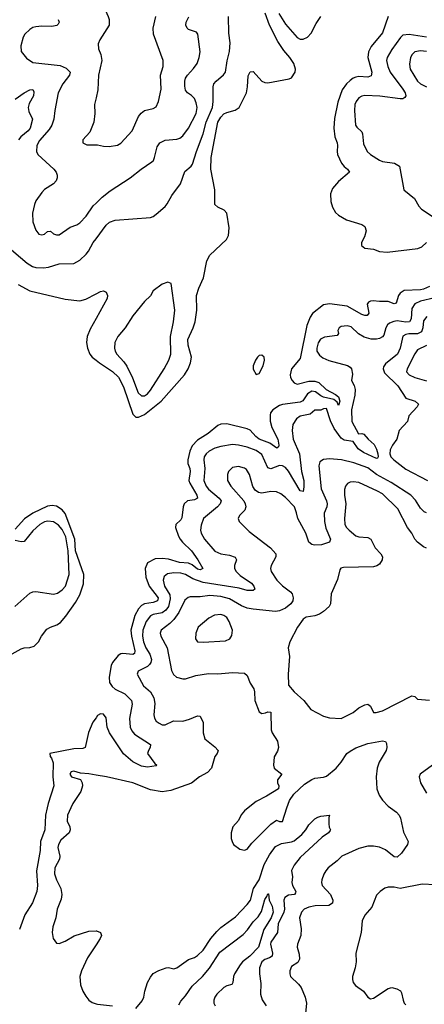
# Model space of a CAD drawing. Header units: inches. Extents: x 1552611 to 1694776, y 811966 to 917215.
# Tile 83 of 256: x 1599480 to 1602235, y 828661 to 835368. Entities that reach past the tile are written whole.
import ezdxf

# ---------------------------------------------------------------- set-up
doc = ezdxf.new("R2010")
doc.units = ezdxf.units.IN
doc.header["$MEASUREMENT"] = 0
for name, color, linetype in [('B5892', 7, 'Continuous'), ('B5893', 7, 'Continuous'), ('B6802', 7, 'Continuous'), ('B6803', 7, 'Continuous')]:
    doc.layers.add(name, color=color, linetype=linetype)

msp = doc.modelspace()

# ---------------------------------------------------------------- linework, layer by layer
at = {"layer": 'B5892', "color": 5}
for points, elevation in [([(1599668.1, 830000), (1599656.4, 829950), (1599652.1, 829850), (1599621.7, 829770), (1599619.9, 829710), (1599593.9, 829570), (1599601.3, 829470), (1599597, 829430), (1599567.5, 829352.5), (1599516.1, 829270), (1599477.8, 829170)], 720), ([(1599829.2, 830000), (1599806, 829950), (1599804, 829910), (1599821.7, 829870), (1599824.9, 829850), (1599817.7, 829830), (1599761.2, 829778.8), (1599744.6, 829750), (1599741, 829730), (1599753.6, 829670), (1599751.4, 829650), (1599720.1, 829590), (1599717.6, 829550), (1599730, 829510.4), (1599760.7, 829450), (1599768.1, 829410), (1599762.2, 829377.8), (1599735.3, 829310), (1599725.3, 829250), (1599706.7, 829190), (1599702.4, 829150), (1599708.4, 829110), (1599730, 829078.8), (1599750, 829075.5), (1599790, 829090.4), (1599851.9, 829128.1), (1599950, 829158.7), (1600000, 829162.8)], 740), ([(1600000, 829066.5), (1599942.6, 828977.4), (1599902, 828890), (1599890.4, 828850), (1599894.2, 828794.2), (1599910.4, 828750.4), (1599930, 828716), (1599950.5, 828690.5), (1599972.8, 828672.8), (1600000, 828664.6)], 740)]:
    msp.add_lwpolyline(points, dxfattribs=dict(at, elevation=elevation))
at = {"layer": 'B5893', "color": 5}
for points, elevation in [([(1599741.3, 835370), (1599748.4, 835350), (1599742.3, 835337.7), (1599732, 835328), (1599698, 835322), (1599630, 835324.4), (1599590, 835319.8), (1599570, 835314), (1599550, 835301.4), (1599514.9, 835270), (1599503.1, 835250), (1599487.2, 835190), (1599490.4, 835150.4), (1599526.9, 835106.9), (1599570, 835077.1), (1599755.4, 835055.4), (1599797.1, 835037.1), (1599822.8, 835010), (1599820.2, 834990), (1599774, 834930), (1599743.2, 834870), (1599718.5, 834750), (1599712, 834690), (1599699.8, 834650), (1599680.2, 834619.8), (1599615, 834545), (1599596.1, 834510), (1599594.8, 834470), (1599604.2, 834450), (1599712.6, 834350), (1599728, 834330), (1599734.4, 834310), (1599734.4, 834290), (1599727.6, 834270), (1599710, 834249.7), (1599650, 834211.2), (1599630, 834191.6), (1599590, 834135.1), (1599580.9, 834110), (1599568.1, 834050), (1599570.2, 833990.2), (1599590, 833934), (1599610, 833908.2), (1599630, 833901.6), (1599650, 833908), (1599670, 833924.9), (1599690, 833928), (1599710.2, 833910.2), (1599730, 833903.1), (1599750, 833902.8), (1599824.2, 833955.8), (1599870, 833970.3), (1599890, 833983.7), (1599933.6, 834030), (1599980, 834100), (1600000, 834119.3)], 760), ([(1599450, 834826.8), (1599509.7, 834870), (1599550, 834889.1), (1599570, 834891.5), (1599576.4, 834876.4), (1599574.6, 834850), (1599543.8, 834796.2), (1599537.2, 834770), (1599542, 834742), (1599568.3, 834690), (1599551.5, 834630), (1599538, 834610), (1599488.6, 834570), (1599471.7, 834550)], 740), ([(1600000, 834836.2), (1599990.3, 834790), (1599991.5, 834730), (1599984.2, 834670), (1599957, 834603), (1599911, 834550), (1599911.3, 834530), (1599936.3, 834516.3), (1600000, 834516.3)], 780), ([(1599378, 833838), (1599530, 833709.2), (1599566.5, 833686.5), (1599590, 833680.1), (1599641.3, 833678.7), (1599676.6, 833683.4), (1599750, 833704.2), (1599850, 833708), (1599889.9, 833730.1), (1599933.3, 833770), (1599949.2, 833790.8), (1599980.8, 833850), (1600000, 833875.6)], 740), ([(1599470, 833564), (1599550, 833520.2), (1599790, 833463.6), (1599890, 833453.1), (1599930, 833464.2), (1600000, 833500.1)], 720), ([(1600000, 833333.2), (1599960, 833260), (1599939.7, 833210), (1599934.7, 833170), (1599941.8, 833130), (1599956.9, 833090), (1599972.6, 833070), (1600000, 833048.1)], 720), ([(1599430, 831047.6), (1599490, 831082), (1599510, 831088.7), (1599550, 831091.8), (1599578.2, 831101.8), (1599608.8, 831131.2), (1599629.8, 831170), (1599664.2, 831215.8), (1599690, 831230.2), (1599734, 831246), (1599757.2, 831262.8), (1599794.2, 831305.8), (1599860.8, 831399.2), (1599890, 831451.4), (1599914.9, 831525.1), (1599916, 831590), (1599861, 831750), (1599856.8, 831830), (1599790, 832005.6), (1599770, 832030.4), (1599730, 832054.3), (1599701.9, 832058.1), (1599670, 832053.5), (1599570, 832006.7), (1599512.6, 831967.4), (1599450, 831896.9)], 720), ([(1599446.6, 831370), (1599550, 831462.6), (1599570, 831471.6), (1599590, 831474), (1599710, 831455.8), (1599737.4, 831462.6), (1599770, 831484.6), (1599792, 831510), (1599817.5, 831590), (1599809.4, 831750), (1599793.6, 831846.4), (1599770, 831895.4), (1599745.6, 831925.6), (1599710, 831948.2), (1599671.9, 831951.9), (1599650, 831947.5), (1599617.1, 831930), (1599570, 831887.1), (1599510, 831814.7), (1599490, 831810.4), (1599450, 831819.9)], 740), ([(1600000, 830613.7), (1599977.6, 830582.4), (1599948.2, 830511.8), (1599926.7, 830410), (1599910, 830403.4), (1599850, 830401.5), (1599685.5, 830370), (1599688.5, 830350), (1599697.8, 830337.8), (1599707.2, 830307.2), (1599706.5, 830210), (1599712.6, 830150), (1599675.1, 830030), (1599668.1, 830000)], 720), ([(1600000, 830222.6), (1599950, 830230.9), (1599894.9, 830234.9), (1599850, 830248.6), (1599830, 830246), (1599821.2, 830230), (1599833.4, 830210), (1599893.5, 830193.5), (1599906, 830170), (1599907.9, 830150), (1599897.6, 830110), (1599843.2, 830030), (1599829.2, 830000)], 740)]:
    msp.add_lwpolyline(points, dxfattribs=dict(at, elevation=elevation))
at = {"layer": 'B6802', "color": 5}
for points, elevation in [([(1601036, 830000), (1601010, 829979.3), (1600988.5, 829951.5), (1600970, 829914), (1600930.6, 829869.4), (1600920.7, 829830), (1600921, 829790), (1600926, 829770), (1600936, 829750), (1600978.3, 829718.3), (1601010, 829710.3), (1601030, 829717.6), (1601060.9, 829759.1), (1601190, 829888.5), (1601230, 829914.8), (1601250, 829906.8), (1601270, 829907.7), (1601300.4, 830000)], 760), ([(1602006.1, 830000), (1602047, 829970), (1602063.6, 829950), (1602072.9, 829930), (1602094.4, 829834.4), (1602126, 829770), (1602121, 829750), (1602079.6, 829690), (1602050, 829664.2), (1602030, 829665.5), (1601970, 829712.8), (1601930, 829732.2), (1601890, 829738), (1601850, 829737.7), (1601790, 829723.5), (1601674, 829670), (1601641.7, 829638.3), (1601580.4, 829590), (1601564.9, 829570), (1601551.7, 829548.3), (1601538.4, 829510), (1601535.8, 829490), (1601539.5, 829470), (1601597.1, 829410), (1601612.6, 829370), (1601609.3, 829350.7), (1601585.4, 829334.6), (1601492.5, 829332.5), (1601450, 829323.9), (1601416.5, 829310), (1601399, 829290), (1601384.4, 829250), (1601395.8, 829175.8), (1601394.6, 829130), (1601372.3, 829070), (1601370.2, 829050), (1601382.5, 829002.5), (1601384.8, 828970), (1601373.3, 828946.7), (1601330, 828918.2), (1601318.6, 828890), (1601318.6, 828870), (1601325.2, 828850), (1601379.4, 828799.4), (1601397, 828777), (1601423.6, 828710), (1601432.9, 828670), (1601423.4, 828576.6)], 760), ([(1600270, 828632.4), (1600314.7, 828685.3), (1600326.3, 828710), (1600331.5, 828750), (1600349.7, 828810), (1600370, 828846.8), (1600390, 828870.5), (1600427.2, 828892.8), (1600478, 828910), (1600492.5, 828912.5), (1600530, 828903), (1600550, 828910.4), (1600630, 828967.4), (1600670, 828981.1), (1600690, 828993.4), (1600730, 829030.4), (1600780.8, 829110), (1600822.6, 829157.4), (1600850, 829183.6), (1600950, 829258.3), (1601030, 829340.8), (1601051.3, 829370), (1601073, 829450), (1601112, 829510), (1601145.7, 829614.3), (1601180.6, 829679.4), (1601223, 829737), (1601263.6, 829756.4), (1601330, 829767.9), (1601350, 829776), (1601401.3, 829818.7), (1601428.9, 829850), (1601450, 829884.4), (1601490, 829923.8), (1601510, 829936.4), (1601530, 829942), (1601590.5, 829950.5), (1601586, 829934), (1601585.3, 829890), (1601588.5, 829868.5), (1601597.3, 829850), (1601594.6, 829845.4), (1601582.8, 829830), (1601540, 829800), (1601390, 829660.6), (1601349.4, 829610), (1601330, 829573.6), (1601337.9, 829530), (1601334.2, 829490), (1601337, 829470), (1601360.9, 829430), (1601358.9, 829421.1), (1601352, 829410), (1601310, 829405.3), (1601285.1, 829390), (1601279.8, 829370), (1601282.3, 829310), (1601278, 829290), (1601239.6, 829210), (1601235.3, 829150), (1601190, 829083.7), (1601187.7, 829070), (1601200.9, 829010), (1601199.6, 828990), (1601182.1, 828977.9), (1601150, 828967.2), (1601130, 828951.7), (1601114.2, 828910), (1601113.6, 828870), (1601123, 828803), (1601119.7, 828730), (1601131.1, 828691.1), (1601159.3, 828650)], 740), ([(1602310, 829476.2), (1602220.5, 829479.5), (1602070, 829451.1), (1602030, 829459.7), (1601990, 829459.6), (1601967.3, 829452.7), (1601934, 829430), (1601910, 829404), (1601878, 829322), (1601830, 829269.4), (1601812.2, 829230), (1601804.6, 829150), (1601768.5, 829010), (1601771.7, 828950), (1601765.7, 828910), (1601747, 828850), (1601745.3, 828830), (1601750.4, 828810), (1601766.4, 828790), (1601820.5, 828750), (1601850, 828710.7), (1601870, 828698), (1601890, 828703.1), (1601990, 828768.9), (1602015.3, 828775.3), (1602047.5, 828767.5), (1602072.4, 828752.4), (1602080.5, 828740.5), (1602090.3, 828690), (1602098.4, 828670), (1602110, 828658.4)], 780), ([(1600563.2, 828656.8), (1600577.1, 828682.9), (1600610, 828718.2), (1600655.5, 828784.5), (1600724.6, 828850), (1600772.4, 828907.6), (1600842.7, 829017.3), (1601002.3, 829137.7), (1601031.1, 829168.9), (1601070, 829222.3), (1601103.3, 829256.7), (1601126.8, 829293.2), (1601150, 829376.3), (1601163.9, 829396.1), (1601170, 829414.4), (1601174.9, 829414.9), (1601178.9, 829370), (1601198.4, 829330), (1601205.5, 829290), (1601192.2, 829250), (1601142.1, 829170), (1601105.5, 829050), (1601048.1, 828990), (1600998, 828950), (1600981, 828930), (1600942.6, 828870), (1600935, 828850), (1600932.6, 828810), (1600924.1, 828795.9), (1600890, 828787.3), (1600870, 828776.7), (1600822.2, 828730), (1600807.9, 828710), (1600801.6, 828690), (1600801.9, 828670), (1600811.2, 828651.2)], 720), ([(1600000, 829162.8), (1600003, 829163), (1600030.5, 829150.5), (1600036.3, 829130), (1600028, 829110), (1600000, 829066.5)], 740), ([(1600000, 828664.6), (1600010, 828661.6), (1600111.9, 828651.9)], 740)]:
    msp.add_lwpolyline(points, dxfattribs=dict(at, elevation=elevation))
at = {"layer": 'B6803', "color": 5}
for points, elevation in [([(1600000, 835477.9), (1600048.9, 835450), (1600065.2, 835430), (1600083.6, 835390), (1600088.9, 835370), (1600088.8, 835330), (1600026.4, 835230), (1600015.6, 835204.4), (1600017.6, 835170), (1600033.1, 835130), (1600040.2, 835090), (1600016.5, 834990), (1600011.3, 834890), (1600000, 834836.2)], 780), ([(1600000, 833048.1), (1600022.6, 833030), (1600111.1, 832971.1), (1600152.1, 832932.1), (1600186.3, 832866.3), (1600250, 832680.3), (1600270, 832661.2), (1600290, 832659.8), (1600330, 832678.3), (1600443.5, 832770), (1600602.9, 832950), (1600628.2, 832990), (1600644, 833030), (1600649.1, 833070), (1600626.9, 833150), (1600626, 833190), (1600662.3, 833270), (1600674.1, 833310), (1600686.1, 833390), (1600683.2, 833490), (1600700.2, 833539.8), (1600732.9, 833610), (1600754.3, 833725.7), (1600774.8, 833765.2), (1600888.5, 833870), (1600902.6, 833897.4), (1600906.5, 833950), (1600889.7, 834049.7), (1600871.7, 834071.7), (1600829.4, 834090), (1600809.6, 834110), (1600809.8, 834210.2), (1600782.4, 834350), (1600783.6, 834430), (1600829.1, 834670), (1600850, 834705), (1600870, 834725.7), (1600890, 834735.9), (1600948.3, 834751.7), (1600975.1, 834770), (1601023.7, 834870), (1601032.5, 834910), (1601034.9, 834985.1), (1601050, 835013), (1601070, 835014.4), (1601130, 834950.2), (1601150, 834941), (1601170, 834939), (1601315.2, 834964.8), (1601330, 834971.5), (1601354.9, 835010), (1601358.2, 835030), (1601345.9, 835070), (1601319.9, 835110), (1601278.3, 835158.3), (1601238.7, 835218.7), (1601181.3, 835330), (1601152.8, 835412.8)], 720), ([(1600000, 834516.3), (1600010, 834516.3), (1600050, 834506), (1600090, 834504), (1600145.8, 834514.2), (1600170, 834527.7), (1600245.1, 834610), (1600290, 834708), (1600308.1, 834731.9), (1600330, 834748.8), (1600390, 834762.4), (1600410, 834774.8), (1600424.7, 834810), (1600444.7, 834895.3), (1600439.3, 834990), (1600456.4, 835050), (1600456.3, 835090), (1600391.2, 835270), (1600389.7, 835310.3), (1600408, 835390)], 780), ([(1600000, 833875.6), (1600070, 833968.9), (1600090.7, 833989.3), (1600130, 834001.8), (1600370, 834021.6), (1600390, 834028.2), (1600410, 834043.8), (1600470, 834095.5), (1600485.2, 834114.8), (1600516, 834170), (1600574.5, 834250), (1600605.8, 834334.2), (1600648.9, 834371.1), (1600656.8, 834383.2), (1600683.2, 834470), (1600728.8, 834591.2), (1600750.3, 834670), (1600792.5, 834770), (1600797.8, 834810), (1600796.8, 834910), (1600802, 834930), (1600817.7, 834950), (1600868.7, 834991.3), (1600881.8, 835010), (1600892.6, 835087.4), (1600909.4, 835150.6), (1600912.7, 835210), (1600903.7, 835276.3), (1600902.3, 835390)], 740), ([(1600000, 834119.3), (1600041, 834158.9), (1600096.9, 834203.1), (1600231.8, 834290), (1600307.3, 834350), (1600381, 834399), (1600390.8, 834410), (1600398.9, 834430), (1600417.3, 834502.7), (1600435.6, 834530), (1600470, 834546.5), (1600550, 834555), (1600570, 834561.2), (1600590, 834576.1), (1600630.5, 834630), (1600681.1, 834730), (1600688.5, 834770), (1600682.1, 834802.1), (1600670, 834831.1), (1600650, 834852.4), (1600623.5, 834870), (1600610, 834887.6), (1600604.2, 834915.8), (1600604.1, 834950), (1600609.8, 834970), (1600623.1, 834990), (1600664.5, 835035.5), (1600688.6, 835070), (1600703.1, 835110), (1600708.6, 835150), (1600694, 835270), (1600683.6, 835283.6), (1600630, 835302), (1600620.5, 835310), (1600611.5, 835330), (1600613, 835350), (1600631.6, 835388.4)], 760), ([(1601245, 835410), (1601290, 835337.1), (1601370, 835246.4), (1601390, 835235.2), (1601410, 835235), (1601439.1, 835250), (1601464.1, 835275.9), (1601498, 835342), (1601531.9, 835390)], 720), ([(1601990.1, 835389.9), (1601950, 835277.4), (1601874.3, 835185.7), (1601856.1, 835150), (1601850.8, 835110), (1601878.1, 835010), (1601874.1, 834985.9), (1601850, 834976.3), (1601790, 834979.9), (1601770, 834976.9), (1601750, 834969.2), (1601730, 834954.1), (1601706, 834930), (1601676.8, 834890), (1601647.3, 834807.3), (1601624.5, 834695.5), (1601620.1, 834630), (1601625.9, 834570), (1601642.6, 834530), (1601645.4, 834510), (1601641.6, 834470), (1601644.7, 834450), (1601671.3, 834390), (1601690, 834367.4), (1601712.7, 834350), (1601726, 834330), (1601650, 834266.4), (1601610, 834217.2), (1601597.3, 834182.7), (1601597.9, 834130), (1601610.1, 834090.1), (1601630, 834055.8), (1601650, 834036.4), (1601705.2, 834005.3), (1601810, 833973.7), (1601830, 833958.8), (1601839.5, 833930), (1601828.5, 833890), (1601808.2, 833850), (1601807.7, 833830), (1601830, 833810.7), (1601890, 833805.3), (1601931.3, 833790), (1601983.6, 833783.6), (1602190.6, 833809.4), (1602218.4, 833821.6), (1602251.1, 833850)], 720), ([(1602250, 835247.9), (1602131.8, 835268.2), (1602090, 835263.4), (1602072.4, 835247.6), (1602014.1, 835165.9), (1601982.7, 835110), (1601978.7, 835090), (1601986.1, 835050), (1602003.5, 835010), (1602090, 834895.2), (1602104.1, 834870), (1602109.1, 834850), (1602102, 834838), (1602090.1, 834829.9), (1602070, 834828), (1601932, 834848), (1601830, 834851.9), (1601810, 834847.3), (1601790, 834834.6), (1601771, 834810), (1601763, 834790), (1601760.8, 834750), (1601767.3, 834650), (1601775.6, 834635.6), (1601810, 834603.8), (1601815, 834590), (1601821.4, 834521.4), (1601845.2, 834470), (1601868.8, 834448.8), (1601930, 834410.2), (1601950, 834402.4), (1602031.3, 834390), (1602066.8, 834370), (1602096.3, 834210), (1602168.4, 834150), (1602197.8, 834097.8), (1602216.4, 834076.4), (1602290, 834030.3)], 740), ([(1602250, 835151.1), (1602210, 835156.3), (1602171.1, 835148.9), (1602151.8, 835130), (1602142.3, 835110), (1602134.7, 835065.3), (1602139, 835030), (1602187.9, 834950), (1602210, 834931.6), (1602249.7, 834909.6)], 760), ([(1602270.1, 833549.9), (1602230, 833531.7), (1602210, 833527.3), (1602097.2, 833522.8), (1602070, 833506.2), (1602059.5, 833490), (1602042.7, 833437.4), (1602030, 833431.7), (1601989.5, 833449.5), (1601930, 833447.5), (1601887.9, 833452.1), (1601868.8, 833451.2), (1601855.4, 833444.6), (1601846.5, 833430), (1601858.7, 833370), (1601846.4, 833353.6), (1601830, 833353.2), (1601810, 833360.6), (1601710, 833417.1), (1601590, 833432.8), (1601550, 833424.7), (1601473.5, 833366.5), (1601457.6, 833342.4), (1601436.1, 833283.9), (1601390, 833059.6), (1601331.8, 832990), (1601323, 832950), (1601323.8, 832930), (1601334.6, 832910), (1601350, 832894.6), (1601370, 832884.7), (1601450, 832905.5), (1601490, 832906.1), (1601516.9, 832896.9), (1601568, 832848), (1601630, 832816.1), (1601650, 832798.4), (1601659.4, 832770), (1601650, 832739.5), (1601642.3, 832762.3), (1601620.2, 832780.2), (1601550, 832797.2), (1601530, 832806.1), (1601493.9, 832833.9), (1601470, 832837.5), (1601441.1, 832818.9), (1601409.2, 832770.8), (1601390, 832763.9), (1601270, 832747.8), (1601250, 832740.2), (1601203.2, 832710), (1601188.2, 832690), (1601184.9, 832675.1), (1601186.8, 832633.2), (1601197, 832590), (1601238.1, 832510), (1601244.9, 832470), (1601242.4, 832457.6), (1601231.3, 832448.7), (1601183.3, 832483.3), (1601110, 832511.9), (1601088.2, 832528.2), (1601050, 832572), (1601030, 832580.9), (1600890, 832615.5), (1600850, 832611.9), (1600830, 832604.8), (1600764.2, 832550), (1600690, 832503.2), (1600654.6, 832465.4), (1600639.2, 832430), (1600625.9, 832370), (1600625.9, 832345.9), (1600638.8, 832310), (1600641, 832290), (1600632.8, 832230), (1600638.5, 832210), (1600687, 832130), (1600690.1, 832110), (1600670, 832097.1), (1600623.9, 832090), (1600599.3, 832070), (1600592.4, 832050), (1600585.3, 831974.7), (1600577.9, 831962.1), (1600544, 831930), (1600542, 831910), (1600561.2, 831850), (1600572.2, 831830), (1600588.5, 831808.5), (1600650.4, 831750.4), (1600692.4, 831690), (1600727, 831630), (1600710, 831621.1), (1600690, 831624.7), (1600655.5, 831655.5), (1600630, 831667.1), (1600569.3, 831670), (1600492.6, 831692.6), (1600450, 831698.7), (1600403.7, 831696.3), (1600351.6, 831668.4), (1600334.4, 831630), (1600339.1, 831570), (1600362.4, 831510), (1600422.7, 831430), (1600419, 831410), (1600390, 831397.6), (1600330, 831388.6), (1600310, 831378), (1600290, 831355.6), (1600265, 831310), (1600236.9, 831210), (1600240.9, 831170), (1600264.8, 831070), (1600262.9, 831050), (1600250, 831043.2), (1600183, 831050), (1600170, 831048.3), (1600150, 831036.9), (1600111.3, 830990), (1600102.8, 830970), (1600089.1, 830889.1), (1600092.8, 830852.8), (1600110, 830826), (1600130, 830807.3), (1600195.2, 830775.2), (1600241.3, 830730), (1600246.7, 830706.7), (1600227.2, 830607.2), (1600232.5, 830550), (1600244.6, 830524.6), (1600262.5, 830502.5), (1600370.3, 830430), (1600369.1, 830410), (1600356.5, 830390), (1600351.6, 830370), (1600400.8, 830300.8), (1600414.9, 830290), (1600410, 830286), (1600350, 830277.8), (1600310, 830282.8), (1600250, 830313.6), (1600187.9, 830367.9), (1600090.9, 830510), (1600076.4, 830550), (1600070, 830611.6), (1600050, 830638.8), (1600030, 830639.8), (1600011, 830629), (1600000, 830613.7)], 720), ([(1600000, 833500.1), (1600030, 833515.5), (1600050, 833520.7), (1600070, 833511.3), (1600077.3, 833490), (1600074.9, 833470), (1600000, 833333.2)], 720), ([(1602306.4, 833473.6), (1602208.6, 833451.4), (1602170, 833431.9), (1602150, 833400.5), (1602145, 833330), (1602134.7, 833310), (1602110, 833307.7), (1602050, 833315.7), (1602027.5, 833312.5), (1601999.3, 833300.7), (1601984.7, 833290), (1601972.7, 833270), (1601960, 833220), (1601950, 833207.2), (1601930, 833196.5), (1601910, 833191.9), (1601873, 833192.9), (1601825, 833205), (1601787.6, 833227.6), (1601736.5, 833276.5), (1601710, 833283.8), (1601670, 833277.6), (1601654.9, 833270), (1601646.4, 833250), (1601650.5, 833229.5), (1601642, 833218), (1601555.5, 833204.5), (1601529, 833191), (1601512.9, 833167.1), (1601503.2, 833130), (1601503.7, 833110), (1601522.5, 833082.5), (1601544.7, 833064.7), (1601585.7, 833045.7), (1601712.5, 833012.5), (1601730, 833002.3), (1601740.2, 832990), (1601745.5, 832954.5), (1601740.5, 832910), (1601757.4, 832877.4), (1601764.9, 832850), (1601762.4, 832810), (1601740.2, 832710), (1601742.6, 832630), (1601787, 832547), (1601810, 832550.4), (1601824.4, 832544.4), (1601853.8, 832510), (1601894.2, 832474.2), (1601910, 832443.6), (1601919.6, 832410), (1601921.8, 832390), (1601917.6, 832382.4), (1601910, 832379.3), (1601820.5, 832420.5), (1601786, 832446), (1601750, 832494), (1601690, 832503.4), (1601670, 832517), (1601622.4, 832582.4), (1601596.7, 832636.7), (1601570, 832719.5), (1601550, 832717.2), (1601530, 832708), (1601490, 832708), (1601458, 832682), (1601390, 832666.8), (1601364, 832650), (1601341.1, 832610), (1601335.5, 832570), (1601343.1, 832510), (1601384.5, 832410), (1601399, 832290), (1601415, 832230), (1601415.1, 832185), (1601410, 832154), (1601390, 832158.4), (1601310, 832292.5), (1601290, 832317.2), (1601270, 832328.1), (1601250, 832330.9), (1601190, 832309.8), (1601170, 832314.5), (1601130, 832406.6), (1601090, 832434), (1601030, 832456.3), (1600970, 832470.5), (1600930, 832474.1), (1600850, 832461.3), (1600810, 832449.1), (1600771.5, 832430), (1600749.2, 832410), (1600737.5, 832390), (1600735, 832370), (1600740.7, 832310), (1600735.1, 832230), (1600750.8, 832190), (1600766.6, 832170), (1600838, 832110), (1600851, 832090), (1600845.2, 832070), (1600827.1, 832050), (1600731.4, 831970), (1600715.1, 831924.9), (1600711.9, 831890), (1600715, 831870), (1600739, 831830), (1600810, 831747.8), (1600850.1, 831730.1), (1600910, 831720.4), (1600947.2, 831707.2), (1600956.5, 831690), (1600943.2, 831650), (1600943.6, 831630), (1600955.2, 831610), (1600982.5, 831582.5), (1601057.6, 831530), (1601075.5, 831510), (1601080.3, 831490), (1601070, 831481), (1601030, 831479.9), (1600975, 831495), (1600730, 831534.1), (1600659.5, 831559.5), (1600610, 831588.9), (1600578.3, 831598.3), (1600530, 831601.3), (1600485.7, 831594.3), (1600464.2, 831575.8), (1600457, 831550), (1600466.2, 831510), (1600502.9, 831450), (1600503.8, 831423.8), (1600492.8, 831370), (1600474.6, 831345.4), (1600450, 831329), (1600390, 831316.2), (1600370, 831307.1), (1600340.4, 831270), (1600318.2, 831210), (1600316.1, 831170), (1600323.7, 831130), (1600339.9, 831090), (1600367.3, 831047.3), (1600377.6, 831010), (1600373.6, 830990), (1600364.1, 830975.9), (1600350, 830963.4), (1600287.7, 830930), (1600279.5, 830910), (1600323.2, 830830), (1600371, 830790), (1600393.1, 830750), (1600400.2, 830710), (1600393.8, 830633.8), (1600398.3, 830610), (1600410, 830590.4), (1600430, 830575.3), (1600450, 830566), (1600470, 830566), (1600528.2, 830591.8), (1600590, 830590.2), (1600636.6, 830603.4), (1600690, 830627.3), (1600710, 830624.7), (1600730, 830582), (1600730.5, 830510.5), (1600741, 830470), (1600810, 830416), (1600830.7, 830390), (1600826, 830370), (1600810, 830348.7), (1600785.9, 830270), (1600759.9, 830240.1), (1600704.9, 830210), (1600650, 830168.7), (1600510, 830116.8), (1600450, 830108.3), (1600370, 830123.1), (1600250, 830169), (1600070.8, 830210.8), (1600000, 830222.6)], 740), ([(1602252.7, 833347.3), (1602230, 833315.8), (1602226.4, 833270), (1602217, 833243), (1602190, 833228), (1602130, 833228.2), (1602110, 833223.7), (1602090, 833211.7), (1602070.7, 833130), (1602052.1, 833090), (1601970, 833024.9), (1601957.2, 833002.8), (1601954.5, 832990), (1601963.3, 832963.3), (1602054, 832874), (1602110, 832790.4), (1602173, 832770), (1602194.9, 832750), (1602187.4, 832730), (1602130.2, 832670), (1602120.6, 832630), (1602064.3, 832570), (1602048.7, 832511.3), (1602017.8, 832470), (1602002.6, 832437.4), (1602000.4, 832410), (1602008.1, 832390), (1602027.5, 832370), (1602110, 832306.6), (1602256, 832230)], 760), ([(1602250, 833148.7), (1602190, 833119), (1602170, 833092.9), (1602119.3, 832990), (1602114.7, 832970), (1602131.8, 832950), (1602170.2, 832930), (1602250, 832907.9)], 780), ([(1602250, 832009.7), (1602234.8, 832014.8), (1602210, 832041.3), (1602175.9, 832095.9), (1602142.8, 832130), (1602010, 832216.4), (1601910.2, 832270.2), (1601850, 832316.4), (1601756.4, 832350), (1601671.1, 832371.1), (1601590, 832377.1), (1601550, 832373.2), (1601522.9, 832357.1), (1601516.6, 832330), (1601532.4, 832172.4), (1601569.4, 832090), (1601573.9, 832070), (1601571, 832050), (1601554.2, 832005.8), (1601555.3, 831950), (1601564.9, 831904.9), (1601596.4, 831830), (1601590.6, 831810), (1601575.9, 831804.1), (1601534.8, 831790), (1601487.9, 831787.9), (1601470, 831792.7), (1601449.3, 831809.3), (1601428.4, 831870), (1601375.3, 831970), (1601366.1, 832010), (1601350.4, 832050), (1601290, 832113.5), (1601258.8, 832138.8), (1601230, 832152.5), (1601190, 832154.3), (1601130, 832142.9), (1601106.8, 832146.8), (1601083.6, 832163.6), (1601068.1, 832188.1), (1601046, 832270), (1601023.7, 832303.7), (1601010, 832314.2), (1600970, 832325.1), (1600930, 832316.8), (1600902, 832290), (1600894.7, 832270), (1600896.2, 832230), (1600917.3, 832190), (1601005.8, 832090), (1601016.1, 832070), (1601019.1, 832050), (1601012.5, 832027.5), (1600978, 831990), (1600968.4, 831970), (1600974.4, 831950), (1601042.8, 831882.8), (1601187.4, 831770), (1601224.2, 831730), (1601224.6, 831710), (1601191.8, 831650), (1601188.9, 831630), (1601192.7, 831610), (1601230.2, 831550), (1601270, 831512), (1601325.3, 831470), (1601336.3, 831456.3), (1601343.2, 831430), (1601339.6, 831410), (1601327.4, 831390), (1601290, 831360.3), (1601250, 831341.4), (1601222, 831338), (1601070, 831351.9), (1601030, 831359.9), (1600990, 831376.1), (1600910, 831423.6), (1600850, 831439.7), (1600774.4, 831445.6), (1600710, 831438), (1600642.1, 831437.9), (1600626.7, 831433.3), (1600604.8, 831415.2), (1600563.4, 831330), (1600530, 831282.4), (1600503.7, 831256.3), (1600444, 831210), (1600437.2, 831190), (1600440.4, 831170), (1600485.3, 831090), (1600514.4, 830934.4), (1600527.3, 830907.3), (1600548, 830890), (1600590, 830878.3), (1600610, 830878.9), (1600679.9, 830900.1), (1600766.2, 830913.8), (1600830, 830912.6), (1600930, 830922.5), (1601010, 830916), (1601030, 830900.4), (1601050, 830848), (1601074, 830810), (1601079.5, 830790), (1601082.4, 830730), (1601110, 830653.4), (1601130, 830641.1), (1601154.3, 830645.7), (1601170, 830654.6), (1601190, 830650.7), (1601193.4, 830530), (1601200.4, 830510), (1601234.7, 830454.7), (1601241.6, 830410), (1601235.1, 830384.9), (1601213.7, 830346.3), (1601207.7, 830290), (1601214, 830270), (1601266, 830230), (1601236, 830190), (1601236, 830170), (1601244.7, 830150), (1601242, 830130), (1601161.7, 830078.3), (1601090, 830042.9), (1601036, 830000)], 760), ([(1602250, 831768.3), (1602230, 831778), (1602190, 831808.5), (1602170.9, 831830), (1602149.8, 831869.9), (1602120.3, 831910), (1602055.5, 832035.5), (1601950, 832138.6), (1601917.5, 832157.5), (1601790, 832214.6), (1601750, 832219.8), (1601730, 832216.8), (1601712.1, 832207.9), (1601698.3, 832190), (1601691.2, 832168.8), (1601691.8, 832130), (1601701.6, 832070), (1601692.3, 831970), (1601695.3, 831930), (1601705.4, 831910), (1601722.7, 831890), (1601770, 831853.4), (1601790, 831846.4), (1601850, 831840.2), (1601871.5, 831830), (1601901.5, 831770), (1601939.5, 831730), (1601950.2, 831710), (1601948.9, 831690), (1601930, 831660.5), (1601912.2, 831647.8), (1601890, 831640.7), (1601684.1, 831635.9), (1601667.9, 831632.1), (1601659.1, 831620.9), (1601644.1, 831555.9), (1601602.2, 831457.8), (1601597.3, 831390), (1601587.2, 831370), (1601550, 831336.4), (1601521.5, 831318.5), (1601490, 831306.6), (1601430, 831298.4), (1601410, 831284.2), (1601371.2, 831230), (1601319.5, 831130), (1601308.2, 831090), (1601317.4, 831030), (1601308.7, 830910), (1601310, 830836), (1601349.2, 830789.2), (1601414, 830730), (1601463, 830670), (1601550, 830623.8), (1601590, 830613), (1601670, 830607.7), (1601750, 830648), (1601790, 830680.5), (1601830, 830702), (1601850, 830706.8), (1601870, 830691.3), (1601888.5, 830648.5), (1601908.6, 830648.6), (1601950, 830659.3), (1602150, 830761.6), (1602170, 830757.3), (1602190, 830739.5), (1602270, 830733.8)], 780), ([(1601300.4, 830000), (1601316.8, 830050), (1601347.8, 830092.2), (1601420.2, 830159.8), (1601470, 830192.2), (1601490, 830201.5), (1601550, 830208.9), (1601570, 830216), (1601635.6, 830270), (1601670, 830310.3), (1601708.9, 830370), (1601730, 830385.6), (1601770, 830408.2), (1601850, 830438.2), (1601950, 830455.8), (1601971.9, 830451.9), (1601978.4, 830438.4), (1601980.4, 830410), (1601975.3, 830390), (1601928.6, 830311.4), (1601914.7, 830270), (1601908.4, 830210), (1601912.1, 830130), (1601926.9, 830086.9), (1601950.8, 830050.8), (1601990, 830011.8), (1602006.1, 830000)], 760), ([(1602290.2, 830289.8), (1602206.8, 830230), (1602200.7, 830210), (1602210.4, 830170), (1602250, 830100.5)], 780)]:
    msp.add_lwpolyline(points, dxfattribs=dict(at, elevation=elevation))
for points, elevation in [([(1600490, 833581.2), (1600450, 833567), (1600390, 833520.7), (1600370, 833487), (1600330, 833447.6), (1600250.3, 833350), (1600198.9, 833270), (1600149, 833210), (1600128.1, 833170), (1600124.9, 833130), (1600130.2, 833110), (1600140.8, 833090), (1600190, 833037.7), (1600208.8, 833008.8), (1600247.5, 832927.5), (1600286.7, 832826.7), (1600310, 832805), (1600330, 832806.4), (1600350, 832820.6), (1600370, 832844.3), (1600463.9, 832990), (1600496, 833050), (1600509.2, 833090), (1600506.7, 833210), (1600527.6, 833310), (1600537.3, 833390), (1600512.3, 833570)], 740), ([(1601130, 833082.6), (1601110, 833080.1), (1601098.8, 833070), (1601085.5, 833050), (1601069.5, 833010), (1601070, 832986.7), (1601090, 832952.3), (1601110, 832958.5), (1601137.2, 833010), (1601147.3, 833050), (1601145.4, 833070)], 720), ([(1600850, 831316.8), (1600807.6, 831312.4), (1600767.7, 831292.3), (1600694.8, 831230), (1600679.3, 831190), (1600676.3, 831150), (1600690.5, 831130.5), (1600730, 831129.1), (1600882.3, 831137.8), (1600911.6, 831150), (1600925.9, 831174.1), (1600928.3, 831210), (1600907.3, 831270), (1600890, 831295.1), (1600870, 831310.8)], 780)]:
    msp.add_lwpolyline(points, close=True, dxfattribs=dict(at, elevation=elevation))

doc.saveas('drawing.dxf')
